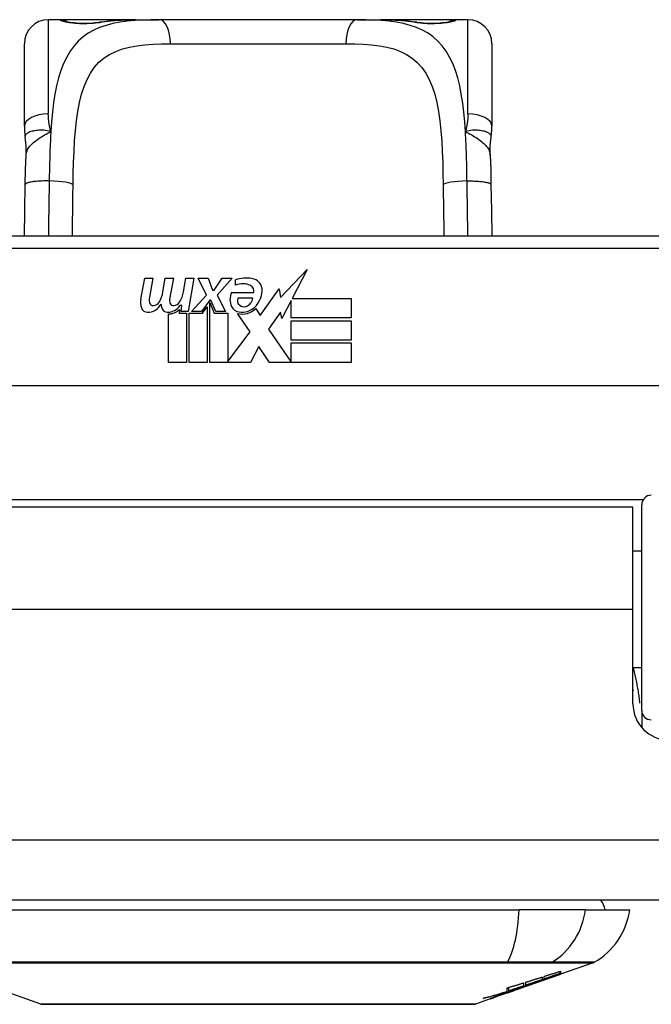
# Model space of a CAD drawing. Header units: inches. Extents: x 14 to 456, y 41 to 215.
# Tile 17 of 256: x 56.96 to 57.99, y 40.54 to 42.15. Entities that reach past the tile are written whole.
import ezdxf

# ---------------------------------------------------------------- set-up
doc = ezdxf.new("R2010")
doc.units = ezdxf.units.IN
doc.header["$MEASUREMENT"] = 0
doc.layers.add('Visible Edges(ANSI)', color=7, linetype='Continuous', lineweight=25)
doc.layers.add('Visible Tangent Edges(ANSI)', color=7, linetype='Continuous', lineweight=25)

msp = doc.modelspace()

# ---------------------------------------------------------------- linework, layer by layer
at = {"layer": 'Visible Edges(ANSI)'}
for p, q in [((57.0244, 42.1541), (57.0047, 42.1541)), ((57.1482, 42.1541), (57.0244, 42.1541)), ((57.1482, 42.1541), (57.1866, 42.1541)), ((57.5118, 42.1541), (57.1866, 42.1541)), ((57.5118, 42.1541), (57.5502, 42.1541)), ((57.674, 42.1541), (57.5502, 42.1541)), ((57.6937, 42.1541), (57.674, 42.1541)), ((56.9654, 41.9793), (56.9654, 42.1147)), ((57.7331, 42.1147), (57.7331, 41.9793)), ((58.0973, 41.7987), (56.6012, 41.7987)), ((57.3859, 41.6982), (57.4298, 41.7444)), ((57.4298, 41.7444), (57.4049, 41.6967)), ((57.1566, 41.6957), (57.1632, 41.73)), ((57.1632, 41.73), (57.1764, 41.73)), ((57.1764, 41.73), (57.1703, 41.6955)), ((57.1929, 41.7075), (57.1968, 41.73)), ((57.1968, 41.73), (57.21, 41.73)), ((57.21, 41.73), (57.2039, 41.6955)), ((57.2268, 41.7075), (57.2307, 41.73)), ((57.2307, 41.73), (57.2439, 41.73)), ((57.2439, 41.73), (57.2343, 41.6754)), ((57.2508, 41.73), (57.267, 41.73)), ((57.2643, 41.7019), (57.2508, 41.73)), ((57.267, 41.73), (57.2745, 41.7105)), ((57.2769, 41.7105), (57.2904, 41.73)), ((57.3066, 41.73), (57.282, 41.7021)), ((57.2904, 41.73), (57.3066, 41.73)), ((57.312, 41.7183), (57.312, 41.7273)), ((57.2745, 41.7105), (57.2769, 41.7105)), ((57.3054, 41.7063), (57.342, 41.7063)), ((57.3525, 41.6684), (57.3839, 41.7124)), ((57.3839, 41.7124), (57.3859, 41.6982)), ((57.24, 41.6754), (57.2643, 41.7019)), ((57.2697, 41.6938), (57.2564, 41.6754)), ((57.2718, 41.6938), (57.2697, 41.6938)), ((57.2697, 41.6902), (57.2772, 41.6726)), ((57.2697, 41.5917), (57.2697, 41.6902)), ((57.2796, 41.6754), (57.2718, 41.6938)), ((57.282, 41.7021), (57.2958, 41.6754)), ((57.3405, 41.6973), (57.3165, 41.6973)), ((57.4032, 41.6934), (57.3879, 41.664)), ((57.4032, 41.6646), (57.4032, 41.6934)), ((57.4049, 41.6967), (57.5019, 41.6967)), ((57.5019, 41.6967), (57.5019, 41.6646)), ((57.2019, 41.5917), (57.2019, 41.6712)), ((57.2199, 41.6787), (57.2193, 41.6726)), ((57.2193, 41.6726), (57.2316, 41.6726)), ((57.2238, 41.685), (57.2209, 41.685)), ((57.2229, 41.6754), (57.2238, 41.685)), ((57.2343, 41.6754), (57.2229, 41.6754)), ((57.2316, 41.6726), (57.2316, 41.5917)), ((57.2358, 41.6726), (57.258, 41.6726)), ((57.2358, 41.5917), (57.2358, 41.6726)), ((57.2564, 41.6754), (57.24, 41.6754)), ((57.258, 41.6726), (57.2655, 41.6829)), ((57.2655, 41.6829), (57.2655, 41.5917)), ((57.2772, 41.6726), (57.2997, 41.6726)), ((57.2958, 41.6754), (57.2796, 41.6754)), ((57.2997, 41.6726), (57.2997, 41.593)), ((57.3363, 41.642), (57.3156, 41.6718)), ((57.3456, 41.6799), (57.3525, 41.6684)), ((57.386, 41.6741), (57.3663, 41.646)), ((57.3879, 41.664), (57.386, 41.6741)), ((57.5019, 41.6646), (57.4032, 41.6646)), ((57.4032, 41.6601), (57.5019, 41.6601)), ((57.4032, 41.628), (57.4032, 41.6601)), ((57.5019, 41.6601), (57.5019, 41.628)), ((57.2997, 41.593), (57.3363, 41.642)), ((57.3663, 41.646), (57.4032, 41.5923)), ((57.5019, 41.628), (57.4032, 41.628)), ((57.4032, 41.6238), (57.5019, 41.6238)), ((57.4032, 41.5923), (57.4032, 41.6238)), ((57.5019, 41.6238), (57.5019, 41.5917)), ((57.3505, 41.6178), (57.3366, 41.5917)), ((57.3681, 41.5917), (57.3505, 41.6178)), ((57.2316, 41.5917), (57.2019, 41.5917)), ((57.2655, 41.5917), (57.2358, 41.5917)), ((57.3366, 41.5917), (57.2697, 41.5917)), ((57.5019, 41.5917), (57.3681, 41.5917)), ((58.5061, 41.553), (56.1923, 41.553)), ((57.9647, 41.3542), (56.7337, 41.3542)), ((57.9647, 41.1862), (57.9647, 41.3542)), ((57.9791, 41.0203), (57.9791, 41.358)), ((57.9791, 41.2817), (57.9647, 41.2817)), ((57.9647, 41.0312), (57.9647, 41.1862)), ((57.9791, 41.0907), (57.9647, 41.0907)), ((57.9791, 41.0203), (57.9791, 40.9926)), ((61.5002, 40.7092), (13.8952, 40.7092)), ((56.9205, 40.6934), (57.7779, 40.6934)), ((57.8867, 40.6934), (57.7779, 40.6934)), ((57.8867, 40.6934), (57.9595, 40.6934)), ((57.8996, 40.6065), (57.8457, 40.5877)), ((57.8457, 40.5878), (57.8447, 40.5874)), ((57.8447, 40.5873), (57.8447, 40.5875)), ((57.8452, 40.5889), (57.8452, 40.5926)), ((57.8457, 40.5927), (57.8457, 40.5883)), ((57.8457, 40.5879), (57.8457, 40.5877)), ((57.7784, 40.5641), (57.8447, 40.5873)), ((57.785, 40.5734), (57.785, 40.5684)), ((57.7887, 40.5697), (57.7887, 40.5746)), ((57.8039, 40.5733), (57.8039, 40.5738)), ((57.8155, 40.583), (57.8155, 40.5788)), ((57.819, 40.58), (57.819, 40.5841)), ((57.824, 40.5805), (57.824, 40.5812)), ((56.9924, 40.5388), (56.9142, 40.5662)), ((57.7784, 40.5641), (57.737, 40.5496)), ((57.757, 40.5583), (57.757, 40.5591)), ((57.7577, 40.5573), (57.7577, 40.5576)), ((57.7577, 40.5573), (57.7577, 40.557)), ((57.7582, 40.5595), (57.7582, 40.5652)), ((57.761, 40.5604), (57.761, 40.5661)), ((57.7697, 40.5612), (57.7697, 40.5615)), ((57.7767, 40.5636), (57.7767, 40.5637)), ((57.7855, 40.5681), (57.7771, 40.5651)), ((57.7771, 40.5651), (57.7771, 40.5654)), ((57.7797, 40.5647), (57.7797, 40.5651)), ((57.7819, 40.5659), (57.7819, 40.5666)), ((57.7305, 40.5474), (57.706, 40.5388)), ((57.7305, 40.5474), (57.7305, 40.5474)), ((57.7402, 40.5508), (57.7327, 40.5482)), ((57.7327, 40.5482), (57.7327, 40.5487)), ((57.7383, 40.5502), (57.7383, 40.5508)), ((57.7502, 40.5547), (57.7502, 40.555)), ((57.7502, 40.5543), (57.7502, 40.5547))]:
    msp.add_line(p, q, dxfattribs=at)
at = {"layer": 'Visible Edges(ANSI)', "flags": 128}
for points in [[(57.0324, 42.1515), (57.033, 42.1514), (57.0346, 42.151), (57.0399, 42.1501), (57.0471, 42.1492), (57.0554, 42.1486), (57.0645, 42.1484), (57.0734, 42.1486), (57.0817, 42.1493), (57.0886, 42.1502)], [(57.0886, 42.1502), (57.1028, 42.152), (57.1175, 42.1532), (57.1327, 42.1539), (57.1482, 42.1541)], [(57.5502, 42.1541), (57.5657, 42.1539), (57.5809, 42.1532), (57.5956, 42.152), (57.6099, 42.1502)], [(57.6099, 42.1502), (57.6168, 42.1493), (57.6251, 42.1486), (57.634, 42.1484), (57.643, 42.1486), (57.6514, 42.1492), (57.6586, 42.1501), (57.6638, 42.151), (57.6654, 42.1514), (57.6661, 42.1515)], [(56.9654, 41.9793), (56.9654, 41.9786), (56.9654, 41.9779), (56.9654, 41.9772), (56.9654, 41.9765), (56.9654, 41.9758), (56.9654, 41.9751), (56.9655, 41.9744), (56.9655, 41.9736), (56.9655, 41.9729), (56.9656, 41.9722), (56.9656, 41.9715), (56.9657, 41.9708), (56.9657, 41.9701), (56.9658, 41.9693), (56.9659, 41.9686), (56.9659, 41.9679), (56.966, 41.9672), (56.9661, 41.9665), (56.9661, 41.9657), (56.9662, 41.965), (56.9663, 41.9643), (56.9664, 41.9636), (56.9665, 41.9628), (56.9666, 41.9621)], [(57.7318, 41.9621), (57.7319, 41.9628), (57.732, 41.9636), (57.7321, 41.9643), (57.7322, 41.965), (57.7323, 41.9657), (57.7324, 41.9665), (57.7325, 41.9672), (57.7325, 41.9679), (57.7326, 41.9686), (57.7327, 41.9693), (57.7327, 41.9701), (57.7328, 41.9708), (57.7328, 41.9715), (57.7329, 41.9722), (57.7329, 41.9729), (57.7329, 41.9736), (57.733, 41.9744), (57.733, 41.9751), (57.733, 41.9758), (57.733, 41.9765), (57.7331, 41.9772), (57.7331, 41.9779), (57.7331, 41.9786), (57.7331, 41.9793)], [(56.9682, 41.9318), (56.9681, 41.947), (56.9666, 41.9621)], [(57.7303, 41.9318), (57.7303, 41.947), (57.7318, 41.9621)], [(56.9668, 41.8837), (56.9673, 41.908), (56.9682, 41.9318)], [(57.7303, 41.9318), (57.7311, 41.908), (57.7316, 41.8837)], [(56.9656, 41.7987), (56.9661, 41.8409), (56.9668, 41.8837)], [(57.7316, 41.8837), (57.7323, 41.8409), (57.7329, 41.7987)], [(57.9647, 41.0545), (57.9647, 41.0544), (57.9648, 41.0544), (57.9648, 41.0543), (57.9648, 41.0543), (57.9648, 41.0542), (57.9649, 41.0542), (57.9649, 41.0541), (57.9649, 41.054), (57.9649, 41.054), (57.9649, 41.0539), (57.965, 41.0539), (57.965, 41.0538), (57.965, 41.0538), (57.965, 41.0537), (57.9651, 41.0537), (57.9651, 41.0536), (57.9651, 41.0536), (57.9651, 41.0535), (57.9651, 41.0535), (57.9652, 41.0534), (57.9652, 41.0533), (57.9652, 41.0533), (57.9652, 41.0532), (57.9652, 41.0532)], [(57.8005, 40.5726), (57.8022, 40.5733), (57.804, 40.5739), (57.8057, 40.5745), (57.8075, 40.5752), (57.8093, 40.5758), (57.811, 40.5765), (57.8128, 40.5771), (57.8146, 40.5778), (57.8165, 40.5784), (57.8183, 40.5791), (57.8201, 40.5798), (57.822, 40.5805), (57.8239, 40.5811), (57.8257, 40.5818), (57.8276, 40.5825), (57.8295, 40.5832), (57.8314, 40.5839), (57.8334, 40.5846), (57.8353, 40.5853), (57.8373, 40.586), (57.8392, 40.5867), (57.8412, 40.5875), (57.8432, 40.5882), (57.8452, 40.5889)], [(57.819, 40.5841), (57.8201, 40.5845), (57.8212, 40.5848), (57.8223, 40.5852), (57.8234, 40.5856), (57.8246, 40.5859), (57.8257, 40.5863), (57.8268, 40.5866), (57.8279, 40.587), (57.829, 40.5873), (57.8301, 40.5877), (57.8312, 40.5881), (57.8324, 40.5884), (57.8335, 40.5888), (57.8346, 40.5891), (57.8357, 40.5895), (57.8368, 40.5898), (57.8379, 40.5902), (57.8391, 40.5906), (57.8402, 40.5909), (57.8413, 40.5913), (57.8424, 40.5916), (57.8435, 40.592), (57.8446, 40.5924), (57.8457, 40.5927)], [(57.8452, 40.5889), (57.8441, 40.5885), (57.843, 40.5882), (57.8419, 40.5878), (57.8409, 40.5874), (57.8398, 40.587), (57.8387, 40.5867), (57.8376, 40.5863), (57.8365, 40.5859), (57.8354, 40.5855), (57.8343, 40.5852), (57.8332, 40.5848), (57.8321, 40.5844), (57.831, 40.5841), (57.8299, 40.5837), (57.8288, 40.5833), (57.8277, 40.5829), (57.8266, 40.5826), (57.8255, 40.5822), (57.8244, 40.5818), (57.8234, 40.5814), (57.8223, 40.5811), (57.8212, 40.5807), (57.8201, 40.5803), (57.819, 40.58)], [(57.8457, 40.5883), (57.8449, 40.588), (57.844, 40.5877), (57.8431, 40.5874), (57.8423, 40.5871), (57.8414, 40.5867), (57.8405, 40.5864), (57.8396, 40.5861), (57.8387, 40.5858), (57.8378, 40.5854), (57.8369, 40.5851), (57.836, 40.5848), (57.835, 40.5845), (57.8341, 40.5841), (57.8332, 40.5838), (57.8323, 40.5835), (57.8314, 40.5831), (57.8304, 40.5828), (57.8295, 40.5825), (57.8286, 40.5821), (57.8277, 40.5818), (57.8267, 40.5815), (57.8258, 40.5811), (57.8249, 40.5808), (57.824, 40.5805)], [(57.824, 40.5805), (57.8249, 40.5808), (57.8258, 40.5811), (57.8267, 40.5814), (57.8276, 40.5817), (57.8285, 40.582), (57.8294, 40.5823), (57.8303, 40.5826), (57.8312, 40.5829), (57.8321, 40.5832), (57.833, 40.5835), (57.834, 40.5839), (57.8349, 40.5842), (57.8358, 40.5845), (57.8367, 40.5848), (57.8376, 40.5851), (57.8385, 40.5854), (57.8394, 40.5857), (57.8403, 40.586), (57.8412, 40.5863), (57.8421, 40.5866), (57.843, 40.5869), (57.8439, 40.5873), (57.8448, 40.5876), (57.8457, 40.5879)], [(57.7582, 40.5652), (57.7593, 40.5656), (57.7605, 40.5659), (57.7616, 40.5663), (57.7627, 40.5666), (57.7638, 40.5669), (57.7649, 40.5673), (57.766, 40.5676), (57.7672, 40.568), (57.7683, 40.5683), (57.7694, 40.5686), (57.7705, 40.569), (57.7716, 40.5693), (57.7727, 40.5697), (57.7738, 40.57), (57.775, 40.5703), (57.7761, 40.5707), (57.7772, 40.571), (57.7783, 40.5714), (57.7794, 40.5717), (57.7805, 40.5721), (57.7816, 40.5724), (57.7828, 40.5728), (57.7839, 40.5731), (57.785, 40.5734)], [(57.7771, 40.5651), (57.7781, 40.5654), (57.779, 40.5658), (57.78, 40.5661), (57.781, 40.5664), (57.782, 40.5667), (57.783, 40.567), (57.7839, 40.5673), (57.7849, 40.5676), (57.7859, 40.5679), (57.7869, 40.5682), (57.7878, 40.5685), (57.7888, 40.5688), (57.7898, 40.5692), (57.7908, 40.5695), (57.7917, 40.5698), (57.7927, 40.5701), (57.7937, 40.5704), (57.7947, 40.5707), (57.7956, 40.571), (57.7966, 40.5714), (57.7976, 40.5717), (57.7985, 40.572), (57.7995, 40.5723), (57.8005, 40.5726)], [(57.8039, 40.5733), (57.8028, 40.5729), (57.8018, 40.5725), (57.8008, 40.5722), (57.7998, 40.5718), (57.7987, 40.5714), (57.7977, 40.5711), (57.7967, 40.5707), (57.7956, 40.5703), (57.7946, 40.5699), (57.7936, 40.5696), (57.7925, 40.5692), (57.7915, 40.5688), (57.7904, 40.5685), (57.7894, 40.5681), (57.7884, 40.5677), (57.7873, 40.5673), (57.7863, 40.567), (57.7852, 40.5666), (57.7842, 40.5662), (57.7831, 40.5659), (57.7821, 40.5655), (57.7811, 40.5651), (57.78, 40.5648), (57.779, 40.5644)], [(57.7887, 40.5746), (57.7898, 40.575), (57.791, 40.5753), (57.7921, 40.5757), (57.7932, 40.576), (57.7943, 40.5763), (57.7954, 40.5767), (57.7965, 40.577), (57.7977, 40.5774), (57.7988, 40.5777), (57.7999, 40.5781), (57.801, 40.5784), (57.8021, 40.5788), (57.8032, 40.5791), (57.8043, 40.5795), (57.8055, 40.5799), (57.8066, 40.5802), (57.8077, 40.5806), (57.8088, 40.5809), (57.8099, 40.5813), (57.811, 40.5816), (57.8121, 40.582), (57.8133, 40.5823), (57.8144, 40.5827), (57.8155, 40.583)], [(57.8155, 40.5788), (57.8144, 40.5784), (57.8133, 40.578), (57.8121, 40.5776), (57.811, 40.5772), (57.8099, 40.5769), (57.8088, 40.5765), (57.8077, 40.5761), (57.8066, 40.5757), (57.8055, 40.5754), (57.8043, 40.575), (57.8032, 40.5746), (57.8021, 40.5742), (57.801, 40.5738), (57.7999, 40.5735), (57.7988, 40.5731), (57.7976, 40.5727), (57.7965, 40.5723), (57.7954, 40.572), (57.7943, 40.5716), (57.7932, 40.5712), (57.7921, 40.5708), (57.791, 40.5704), (57.7898, 40.5701), (57.7887, 40.5697)], [(57.8447, 40.5873), (57.843, 40.5867), (57.8413, 40.5862), (57.8397, 40.5856), (57.838, 40.585), (57.8363, 40.5844), (57.8346, 40.5838), (57.8329, 40.5832), (57.8312, 40.5826), (57.8295, 40.582), (57.8278, 40.5814), (57.8261, 40.5809), (57.8244, 40.5803), (57.8227, 40.5797), (57.8209, 40.5791), (57.8192, 40.5785), (57.8175, 40.5779), (57.8158, 40.5773), (57.8141, 40.5767), (57.8124, 40.5762), (57.8107, 40.5756), (57.809, 40.575), (57.8073, 40.5744), (57.8056, 40.5738), (57.8039, 40.5733)], [(57.7185, 40.5479), (57.7201, 40.5484), (57.7218, 40.5488), (57.7235, 40.5493), (57.7251, 40.5498), (57.7268, 40.5502), (57.7285, 40.5507), (57.7301, 40.5512), (57.7318, 40.5516), (57.7334, 40.5521), (57.7351, 40.5526), (57.7368, 40.5531), (57.7384, 40.5536), (57.7401, 40.5541), (57.7417, 40.5545), (57.7434, 40.555), (57.745, 40.5555), (57.7467, 40.556), (57.7484, 40.5565), (57.75, 40.557), (57.7517, 40.5575), (57.7533, 40.558), (57.7549, 40.5585), (57.7566, 40.559), (57.7582, 40.5595)], [(57.757, 40.5583), (57.7554, 40.5578), (57.7538, 40.5574), (57.7522, 40.5569), (57.7506, 40.5564), (57.749, 40.556), (57.7474, 40.5555), (57.7458, 40.5551), (57.7442, 40.5546), (57.7426, 40.5542), (57.741, 40.5537), (57.7394, 40.5533), (57.7378, 40.5529), (57.7362, 40.5524), (57.7346, 40.552), (57.733, 40.5516), (57.7314, 40.5511), (57.7298, 40.5507), (57.7282, 40.5503), (57.7265, 40.5499), (57.7249, 40.5495), (57.7233, 40.5491), (57.7217, 40.5487), (57.7201, 40.5483), (57.7185, 40.5479)], [(57.7819, 40.5659), (57.7803, 40.5654), (57.7788, 40.5649), (57.7773, 40.5644), (57.7758, 40.5639), (57.7743, 40.5634), (57.7727, 40.5629), (57.7712, 40.5624), (57.7697, 40.5619), (57.7682, 40.5614), (57.7666, 40.5609), (57.7651, 40.5604), (57.7636, 40.56), (57.762, 40.5595), (57.7605, 40.559), (57.759, 40.5585), (57.7574, 40.558), (57.7559, 40.5575), (57.7544, 40.5571), (57.7528, 40.5566), (57.7513, 40.5561), (57.7498, 40.5556), (57.7482, 40.5552), (57.7467, 40.5547), (57.7452, 40.5542)], [(57.7452, 40.5542), (57.7456, 40.5544), (57.7461, 40.5546), (57.7466, 40.5547), (57.7471, 40.5549), (57.7476, 40.5551), (57.7481, 40.5552), (57.7486, 40.5554), (57.7491, 40.5556), (57.7496, 40.5558), (57.7501, 40.5559), (57.7506, 40.5561), (57.7511, 40.5563), (57.7516, 40.5564), (57.7521, 40.5566), (57.7525, 40.5568), (57.753, 40.5569), (57.7535, 40.5571), (57.754, 40.5573), (57.7545, 40.5575), (57.755, 40.5576), (57.7555, 40.5578), (57.756, 40.558), (57.7565, 40.5581), (57.757, 40.5583)], [(57.7482, 40.5543), (57.7492, 40.5547), (57.7502, 40.555), (57.7512, 40.5554), (57.7522, 40.5557), (57.7532, 40.556), (57.7542, 40.5564), (57.7552, 40.5567), (57.7562, 40.557), (57.7571, 40.5574), (57.7581, 40.5577), (57.759, 40.558), (57.76, 40.5583), (57.7609, 40.5586), (57.7618, 40.5589), (57.7627, 40.5592), (57.7636, 40.5595), (57.7645, 40.5598), (57.7653, 40.5601), (57.7662, 40.5603), (57.767, 40.5606), (57.7678, 40.5609), (57.7685, 40.5611), (57.7693, 40.5614), (57.77, 40.5616)], [(57.7692, 40.5609), (57.7685, 40.5607), (57.7677, 40.5604), (57.7669, 40.5601), (57.7662, 40.5598), (57.7654, 40.5596), (57.7646, 40.5593), (57.7638, 40.559), (57.763, 40.5587), (57.7622, 40.5584), (57.7613, 40.5582), (57.7605, 40.5579), (57.7597, 40.5576), (57.7589, 40.5573), (57.7581, 40.557), (57.7573, 40.5567), (57.7565, 40.5565), (57.7557, 40.5562), (57.7549, 40.5559), (57.7541, 40.5556), (57.7533, 40.5553), (57.7525, 40.5551), (57.7517, 40.5548), (57.751, 40.5545), (57.7502, 40.5543)], [(57.7692, 40.5611), (57.769, 40.561), (57.7687, 40.561), (57.7684, 40.5609), (57.7681, 40.5608), (57.7678, 40.5606), (57.7674, 40.5605), (57.767, 40.5604), (57.7666, 40.5603), (57.7662, 40.5601), (57.7657, 40.56), (57.7652, 40.5598), (57.7647, 40.5596), (57.7642, 40.5595), (57.7637, 40.5593), (57.7631, 40.5591), (57.7626, 40.5589), (57.762, 40.5587), (57.7614, 40.5585), (57.7608, 40.5583), (57.7602, 40.5581), (57.7596, 40.5579), (57.759, 40.5577), (57.7584, 40.5575), (57.7577, 40.5573)], [(57.7577, 40.557), (57.7581, 40.5571), (57.7586, 40.5572), (57.759, 40.5574), (57.7594, 40.5576), (57.7599, 40.5577), (57.7603, 40.5579), (57.7608, 40.558), (57.7612, 40.5582), (57.7617, 40.5583), (57.7622, 40.5585), (57.7626, 40.5587), (57.7631, 40.5588), (57.7635, 40.559), (57.764, 40.5591), (57.7644, 40.5593), (57.7648, 40.5594), (57.7652, 40.5596), (57.7656, 40.5597), (57.766, 40.5599), (57.7664, 40.56), (57.7668, 40.5601), (57.7671, 40.5602), (57.7674, 40.5604), (57.7677, 40.5605)], [(57.785, 40.5684), (57.784, 40.5681), (57.783, 40.5677), (57.782, 40.5674), (57.781, 40.5671), (57.78, 40.5667), (57.779, 40.5664), (57.778, 40.5661), (57.777, 40.5657), (57.776, 40.5654), (57.775, 40.5651), (57.774, 40.5647), (57.773, 40.5644), (57.772, 40.564), (57.771, 40.5637), (57.77, 40.5634), (57.769, 40.563), (57.768, 40.5627), (57.767, 40.5624), (57.766, 40.562), (57.765, 40.5617), (57.764, 40.5614), (57.763, 40.561), (57.762, 40.5607), (57.761, 40.5604)], [(57.761, 40.5604), (57.762, 40.5607), (57.763, 40.561), (57.7641, 40.5613), (57.7651, 40.5616), (57.7661, 40.5619), (57.7671, 40.5623), (57.7681, 40.5626), (57.7692, 40.5629), (57.7702, 40.5632), (57.7712, 40.5635), (57.7722, 40.5639), (57.7733, 40.5642), (57.7743, 40.5645), (57.7753, 40.5648), (57.7763, 40.5651), (57.7773, 40.5655), (57.7784, 40.5658), (57.7794, 40.5661), (57.7804, 40.5664), (57.7814, 40.5668), (57.7824, 40.5671), (57.7834, 40.5674), (57.7845, 40.5677), (57.7855, 40.5681)], [(57.7677, 40.5605), (57.768, 40.5606), (57.7682, 40.5606), (57.7684, 40.5607), (57.7686, 40.5608), (57.7688, 40.5609), (57.7689, 40.5609), (57.7691, 40.561), (57.7692, 40.561), (57.7693, 40.5611), (57.7694, 40.5611), (57.7695, 40.5611), (57.7696, 40.5612), (57.7697, 40.5612), (57.7697, 40.5612), (57.7697, 40.5612), (57.7697, 40.5612), (57.7697, 40.5612), (57.7697, 40.5612), (57.7697, 40.5612), (57.7696, 40.5612), (57.7695, 40.5612), (57.7695, 40.5612), (57.7693, 40.5611), (57.7692, 40.5611)], [(57.7767, 40.5636), (57.7767, 40.5636), (57.7766, 40.5635), (57.7765, 40.5635), (57.7763, 40.5635), (57.7762, 40.5634), (57.776, 40.5633), (57.7758, 40.5632), (57.7755, 40.5632), (57.7753, 40.5631), (57.775, 40.563), (57.7747, 40.5629), (57.7744, 40.5627), (57.774, 40.5626), (57.7737, 40.5625), (57.7733, 40.5624), (57.7729, 40.5622), (57.7725, 40.5621), (57.7721, 40.5619), (57.7716, 40.5618), (57.7712, 40.5616), (57.7707, 40.5614), (57.7702, 40.5613), (57.7697, 40.5611), (57.7692, 40.5609)], [(57.77, 40.5616), (57.7707, 40.5618), (57.7713, 40.562), (57.7719, 40.5622), (57.7725, 40.5624), (57.773, 40.5626), (57.7735, 40.5627), (57.774, 40.5629), (57.7745, 40.563), (57.7749, 40.5632), (57.7753, 40.5633), (57.7756, 40.5634), (57.7759, 40.5635), (57.7762, 40.5636), (57.7764, 40.5636), (57.7766, 40.5637), (57.7768, 40.5637), (57.7769, 40.5638), (57.777, 40.5638), (57.7771, 40.5638), (57.7771, 40.5638), (57.777, 40.5638), (57.777, 40.5637), (57.7769, 40.5637), (57.7767, 40.5636)], [(57.7722, 40.5624), (57.7726, 40.5626), (57.773, 40.5627), (57.7734, 40.5628), (57.7738, 40.563), (57.7743, 40.5631), (57.7747, 40.5633), (57.7751, 40.5634), (57.7755, 40.5636), (57.7759, 40.5637), (57.7763, 40.5639), (57.7767, 40.564), (57.7771, 40.5642), (57.7775, 40.5643), (57.7779, 40.5644), (57.7783, 40.5646), (57.7787, 40.5647), (57.7791, 40.5649), (57.7795, 40.565), (57.7799, 40.5652), (57.7803, 40.5653), (57.7807, 40.5655), (57.7811, 40.5656), (57.7815, 40.5657), (57.7819, 40.5659)], [(57.779, 40.5644), (57.7792, 40.5645), (57.7794, 40.5645), (57.7795, 40.5646), (57.7796, 40.5646), (57.7797, 40.5647), (57.7797, 40.5647), (57.7796, 40.5647), (57.7795, 40.5647), (57.7794, 40.5646), (57.7792, 40.5646), (57.779, 40.5645), (57.7787, 40.5644), (57.7784, 40.5643), (57.778, 40.5642), (57.7776, 40.5641), (57.7772, 40.564), (57.7767, 40.5638), (57.7762, 40.5637), (57.7756, 40.5635), (57.775, 40.5633), (57.7743, 40.5631), (57.7737, 40.5629), (57.773, 40.5626), (57.7722, 40.5624)], [(57.7327, 40.5482), (57.7325, 40.5481), (57.7322, 40.548), (57.732, 40.5479), (57.7317, 40.5479), (57.7315, 40.5478), (57.7313, 40.5478), (57.7312, 40.5477), (57.731, 40.5477), (57.7309, 40.5476), (57.7308, 40.5476), (57.7307, 40.5476), (57.7306, 40.5476), (57.7305, 40.5476), (57.7305, 40.5476), (57.7304, 40.5476), (57.7304, 40.5476), (57.7304, 40.5476), (57.7305, 40.5476), (57.7305, 40.5477), (57.7306, 40.5477), (57.7306, 40.5478), (57.7307, 40.5478), (57.7308, 40.5479), (57.731, 40.548)], [(57.7305, 40.5474), (57.7307, 40.5475), (57.731, 40.5476), (57.7313, 40.5477), (57.7316, 40.5477), (57.7318, 40.5478), (57.7321, 40.5479), (57.7324, 40.548), (57.7327, 40.5481), (57.7329, 40.5482), (57.7332, 40.5483), (57.7335, 40.5484), (57.7337, 40.5485), (57.734, 40.5486), (57.7343, 40.5487), (57.7346, 40.5488), (57.7348, 40.5489), (57.7351, 40.549), (57.7354, 40.5491), (57.7356, 40.5492), (57.7359, 40.5493), (57.7362, 40.5494), (57.7365, 40.5494), (57.7367, 40.5495), (57.737, 40.5496)], [(57.731, 40.548), (57.7312, 40.5481), (57.7314, 40.5482), (57.7317, 40.5483), (57.7321, 40.5485), (57.7325, 40.5486), (57.733, 40.5488), (57.7336, 40.5491), (57.7342, 40.5493), (57.7348, 40.5495), (57.7355, 40.5498), (57.7363, 40.5501), (57.737, 40.5504), (57.7378, 40.5507), (57.7387, 40.551), (57.7396, 40.5513), (57.7405, 40.5516), (57.7414, 40.5519), (57.7423, 40.5523), (57.7433, 40.5526), (57.7443, 40.553), (57.7452, 40.5533), (57.7462, 40.5536), (57.7472, 40.554), (57.7482, 40.5543)], [(57.7407, 40.5513), (57.7404, 40.5512), (57.74, 40.551), (57.7397, 40.5509), (57.7394, 40.5508), (57.7392, 40.5507), (57.739, 40.5506), (57.7388, 40.5505), (57.7386, 40.5504), (57.7385, 40.5504), (57.7384, 40.5503), (57.7383, 40.5503), (57.7383, 40.5502), (57.7383, 40.5502), (57.7383, 40.5502), (57.7384, 40.5502), (57.7384, 40.5503), (57.7386, 40.5503), (57.7387, 40.5503), (57.7389, 40.5504), (57.7391, 40.5504), (57.7393, 40.5505), (57.7396, 40.5506), (57.7399, 40.5507), (57.7402, 40.5508)], [(57.7502, 40.5547), (57.7498, 40.5545), (57.7493, 40.5544), (57.7489, 40.5542), (57.7484, 40.5541), (57.7479, 40.5539), (57.7475, 40.5537), (57.747, 40.5536), (57.7465, 40.5534), (57.7461, 40.5533), (57.7456, 40.5531), (57.7452, 40.5529), (57.7447, 40.5528), (57.7443, 40.5526), (57.7439, 40.5525), (57.7435, 40.5523), (57.7431, 40.5522), (57.7428, 40.5521), (57.7424, 40.5519), (57.7421, 40.5518), (57.7418, 40.5517), (57.7415, 40.5516), (57.7412, 40.5515), (57.7409, 40.5514), (57.7407, 40.5513)], [(56.994, 40.5385), (56.9945, 40.5385), (56.9957, 40.5385), (56.9979, 40.5385), (57.0008, 40.5385), (57.0046, 40.5385), (57.0093, 40.5385), (57.0148, 40.5385), (57.0211, 40.5385), (57.0281, 40.5384), (57.036, 40.5384), (57.0446, 40.5384), (57.0539, 40.5384), (57.0639, 40.5384), (57.0745, 40.5384), (57.0859, 40.5383), (57.0979, 40.5383), (57.1104, 40.5383), (57.1236, 40.5384), (57.1373, 40.5384), (57.1515, 40.5384), (57.1662, 40.5384), (57.1813, 40.5384), (57.1969, 40.5384), (57.2129, 40.5385), (57.2293, 40.5385), (57.2459, 40.5385), (57.2628, 40.5385), (57.2798, 40.5385), (57.2969, 40.5385), (57.3142, 40.5385), (57.3316, 40.5385), (57.3491, 40.5385), (57.3666, 40.5385), (57.3841, 40.5385), (57.4014, 40.5385), (57.4186, 40.5385), (57.4355, 40.5385), (57.4523, 40.5385), (57.4689, 40.5385), (57.4852, 40.5385), (57.5013, 40.5384), (57.5169, 40.5384), (57.5321, 40.5384), (57.5469, 40.5384), (57.5611, 40.5384), (57.5748, 40.5384), (57.588, 40.5383), (57.6005, 40.5383), (57.6125, 40.5383), (57.6239, 40.5384), (57.6346, 40.5384), (57.6445, 40.5384), (57.6538, 40.5384), (57.6624, 40.5384), (57.6703, 40.5384), (57.6774, 40.5385), (57.6837, 40.5385), (57.6892, 40.5385), (57.6938, 40.5385), (57.6976, 40.5385), (57.7006, 40.5385), (57.7027, 40.5385), (57.704, 40.5385), (57.7044, 40.5385)]]:
    msp.add_lwpolyline(points, dxfattribs=at)
at = {"layer": 'Visible Edges(ANSI)'}
for centre, radius, start, end in [((57.0047, 42.1147), 0.0394, 90, 180), ((57.0244, 42.1344), 0.0197, 56.88, 90), ((57.674, 42.1344), 0.0197, 90, 123.12), ((57.6937, 42.1147), 0.0394, 0, 90), ((57.3301, 41.6694), 0.0607, 81.5605, 107.3343), ((57.3238, 41.69), 0.0307, 64.6784, 112.5609), ((57.3361, 41.7099), 0.0197, 356.5646, 81.5605), ((57.147, 41.7149), 0.0465, 328.5584, 350.8257), ((57.181, 41.7156), 0.0465, 327.5992, 350), ((57.3312, 41.6949), 0.0282, 156.1555, 203.8445), ((57.3328, 41.709), 0.0096, 343.5261, 64.6784), ((57.3161, 41.7111), 0.0398, 314.1684, 356.5646), ((57.1848, 41.6902), 0.0288, 169, 198.4748), ((57.1676, 41.6985), 0.0246, 269.6788, 333.9508), ((57.1825, 41.6934), 0.0123, 169.9922, 203.5487), ((57.1767, 41.6909), 0.006, 203.5487, 276.1027), ((57.176, 41.6974), 0.0126, 276.1027, 327.6083), ((57.2184, 41.6895), 0.0288, 183.6169, 196.9928), ((57.2161, 41.6934), 0.0123, 170, 203.5571), ((57.2103, 41.6909), 0.006, 203.5571, 276.03), ((57.2096, 41.6974), 0.0126, 276.03, 327.5992), ((57.3249, 41.6928), 0.00955, 151.4547, 231.1652), ((57.3238, 41.6994), 0.0168, 289.3797, 352.9975), ((57.1675, 41.6845), 0.0105, 198.4748, 269.6788), ((57.2005, 41.6841), 0.0101, 196.9928, 269.4776), ((57.2006, 41.6979), 0.024, 269.4776, 327.4114), ((57.2024, 41.6952), 0.024, 268.7952, 316.5849), ((57.3193, 41.6897), 0.0152, 203.8445, 265.0802), ((57.323, 41.704), 0.033, 257.079, 313.1785), ((57.323, 41.704), 0.0299, 260.4085, 314.1684), ((57.3258, 41.6939), 0.0109, 231.1652, 289.3797), ((57.9949, 41.358), 0.0157, 90, 180), ((58.0238, 41.0312), 0.0591, 180, 270), ((57.8807, 40.6856), 0.0394, 11.537, 36.8699), ((57.8425, 40.7098), 0.1181, 299.8169, 352.0587), ((57.8963, 40.6158), 0.00984, 289.29, 299.8169), ((56.994, 40.5434), 0.00492, 250.71, 269.8269), ((57.7044, 40.5434), 0.00492, 270.1731, 289.29)]:
    msp.add_arc(centre, radius, start, end, dxfattribs=at)
at = {"layer": 'Visible Tangent Edges(ANSI)'}
for p, q in [((57.0047, 42.1541), (57.0047, 41.9994)), ((57.0244, 42.1535), (57.0244, 42.1541)), ((57.674, 42.1541), (57.674, 42.1535)), ((57.6937, 41.9994), (57.6937, 42.1541)), ((57.2052, 42.1147), (57.4933, 42.1147)), ((56.6012, 41.779), (58.0973, 41.779)), ((57.9814, 41.366), (56.7171, 41.366)), ((57.9647, 41.1862), (56.7337, 41.1862)), ((13.8952, 40.8082), (61.5002, 40.8082)), ((57.7576, 40.6065), (57.758, 40.6065)), ((57.8298, 40.6065), (57.8299, 40.6065)), ((57.7692, 40.5611), (57.7692, 40.5613)), ((57.7692, 40.5609), (57.7692, 40.561)), ((57.7407, 40.5513), (57.7407, 40.5517))]:
    msp.add_line(p, q, dxfattribs=at)
at = {"layer": 'Visible Tangent Edges(ANSI)', "flags": 128}
for points in [[(57.1866, 42.1541), (57.1729, 42.1539), (57.1596, 42.1535), (57.1466, 42.1527), (57.1341, 42.1515), (57.122, 42.1498), (57.1105, 42.1476), (57.0995, 42.1447), (57.089, 42.1412), (57.0792, 42.1369), (57.0701, 42.1318), (57.0617, 42.1258), (57.0539, 42.1189), (57.0469, 42.1111), (57.0405, 42.1023), (57.0349, 42.0927), (57.0298, 42.0822), (57.0254, 42.0708), (57.0215, 42.0586), (57.0183, 42.0456), (57.0156, 42.0318), (57.0133, 42.0174), (57.0115, 42.0023), (57.01, 41.9867), (57.0089, 41.9706)], [(57.0244, 42.1535), (57.0246, 42.1532), (57.0252, 42.1528), (57.0261, 42.1525), (57.0274, 42.152), (57.0291, 42.1516), (57.0311, 42.1511), (57.0334, 42.1507), (57.0359, 42.1502), (57.0388, 42.1497), (57.0419, 42.1493), (57.0452, 42.1489), (57.0487, 42.1486), (57.0524, 42.1483), (57.0561, 42.1481), (57.06, 42.148), (57.0638, 42.148), (57.0677, 42.148), (57.0715, 42.1482), (57.0753, 42.1484), (57.0789, 42.1486), (57.0824, 42.149), (57.0857, 42.1493), (57.0888, 42.1497), (57.0916, 42.1502)], [(57.0916, 42.1502), (57.0938, 42.1505), (57.096, 42.1509), (57.0982, 42.1512), (57.1004, 42.1515), (57.1026, 42.1518), (57.1048, 42.152), (57.1071, 42.1523), (57.1094, 42.1525), (57.1117, 42.1527), (57.114, 42.1529), (57.1164, 42.1531), (57.1187, 42.1532), (57.1211, 42.1534), (57.1235, 42.1535), (57.1259, 42.1536), (57.1283, 42.1537), (57.1308, 42.1538), (57.1332, 42.1539), (57.1357, 42.1539), (57.1382, 42.154), (57.1407, 42.154), (57.1432, 42.1541), (57.1457, 42.1541), (57.1482, 42.1541)], [(57.6896, 41.9706), (57.6884, 41.9867), (57.6869, 42.0023), (57.6851, 42.0173), (57.6829, 42.0318), (57.6802, 42.0456), (57.677, 42.0586), (57.6732, 42.0708), (57.6687, 42.0822), (57.6636, 42.0926), (57.6579, 42.1023), (57.6515, 42.111), (57.6445, 42.1188), (57.6367, 42.1258), (57.6283, 42.1318), (57.6192, 42.1369), (57.6094, 42.1412), (57.599, 42.1448), (57.5881, 42.1476), (57.5765, 42.1499), (57.5645, 42.1516), (57.5519, 42.1528), (57.5389, 42.1535), (57.5256, 42.154), (57.5118, 42.1541)], [(57.5502, 42.1541), (57.5527, 42.1541), (57.5553, 42.1541), (57.5578, 42.154), (57.5603, 42.154), (57.5628, 42.1539), (57.5652, 42.1539), (57.5677, 42.1538), (57.5701, 42.1537), (57.5725, 42.1536), (57.5749, 42.1535), (57.5773, 42.1534), (57.5797, 42.1532), (57.5821, 42.1531), (57.5844, 42.1529), (57.5867, 42.1527), (57.589, 42.1525), (57.5913, 42.1523), (57.5936, 42.152), (57.5958, 42.1518), (57.5981, 42.1515), (57.6003, 42.1512), (57.6025, 42.1509), (57.6047, 42.1505), (57.6068, 42.1502)], [(57.6068, 42.1502), (57.6097, 42.1497), (57.6128, 42.1493), (57.6161, 42.1489), (57.6196, 42.1486), (57.6232, 42.1483), (57.627, 42.1481), (57.6308, 42.148), (57.6347, 42.148), (57.6386, 42.148), (57.6424, 42.1482), (57.6461, 42.1484), (57.6498, 42.1486), (57.6533, 42.149), (57.6566, 42.1493), (57.6597, 42.1497), (57.6626, 42.1502), (57.6651, 42.1507), (57.6674, 42.1511), (57.6694, 42.1516), (57.671, 42.152), (57.6723, 42.1524), (57.6732, 42.1528), (57.6738, 42.1532), (57.674, 42.1535)], [(57.0454, 41.8831), (57.0457, 41.9016), (57.0462, 41.9199), (57.0469, 41.9379), (57.0478, 41.9553), (57.0491, 41.9721), (57.0508, 41.9882), (57.053, 42.0036), (57.0557, 42.0182), (57.0592, 42.0319), (57.0633, 42.0445), (57.0683, 42.0561), (57.074, 42.0665), (57.0805, 42.0759), (57.0879, 42.0842), (57.0962, 42.0913), (57.1054, 42.0972), (57.1155, 42.1021), (57.1263, 42.106), (57.138, 42.1091), (57.1503, 42.1114), (57.1632, 42.113), (57.1767, 42.114), (57.1907, 42.1145), (57.2052, 42.1147)], [(57.4933, 42.1147), (57.5078, 42.1145), (57.5218, 42.114), (57.5354, 42.113), (57.5483, 42.1114), (57.5606, 42.1091), (57.5722, 42.106), (57.583, 42.1021), (57.5931, 42.0972), (57.6022, 42.0912), (57.6105, 42.0841), (57.6179, 42.0758), (57.6245, 42.0664), (57.6303, 42.0559), (57.6352, 42.0443), (57.6394, 42.0317), (57.6428, 42.018), (57.6455, 42.0034), (57.6477, 41.9879), (57.6494, 41.9718), (57.6507, 41.955), (57.6517, 41.9376), (57.6523, 41.9198), (57.6528, 41.9016), (57.6531, 41.8831)], [(57.0089, 41.9706), (57.0085, 41.9717), (57.0082, 41.9729), (57.0079, 41.9741), (57.0076, 41.9753), (57.0073, 41.9765), (57.007, 41.9778), (57.0068, 41.979), (57.0065, 41.9802), (57.0063, 41.9814), (57.0061, 41.9826), (57.0059, 41.9838), (57.0057, 41.985), (57.0056, 41.9862), (57.0054, 41.9874), (57.0053, 41.9886), (57.0052, 41.9898), (57.0051, 41.991), (57.005, 41.9922), (57.0049, 41.9934), (57.0048, 41.9946), (57.0048, 41.9958), (57.0048, 41.997), (57.0047, 41.9982), (57.0047, 41.9994)], [(57.6937, 41.9994), (57.6937, 41.9982), (57.6937, 41.997), (57.6936, 41.9958), (57.6936, 41.9946), (57.6935, 41.9934), (57.6935, 41.9922), (57.6934, 41.991), (57.6933, 41.9898), (57.6931, 41.9886), (57.693, 41.9874), (57.6929, 41.9862), (57.6927, 41.985), (57.6925, 41.9838), (57.6923, 41.9826), (57.6921, 41.9814), (57.6919, 41.9802), (57.6917, 41.979), (57.6914, 41.9778), (57.6911, 41.9765), (57.6909, 41.9753), (57.6906, 41.9741), (57.6902, 41.9729), (57.6899, 41.9717), (57.6896, 41.9706)], [(57.0089, 41.9706), (57.0059, 41.9713), (57.0029, 41.9719), (57, 41.9723), (56.9972, 41.9726), (56.9945, 41.9727), (56.9919, 41.9727), (56.9893, 41.9726), (56.9868, 41.9724), (56.9845, 41.9722), (56.9822, 41.9718), (56.9801, 41.9714), (56.9781, 41.9709), (56.9762, 41.9704), (56.9745, 41.9698), (56.9729, 41.9691), (56.9715, 41.9684), (56.9703, 41.9677), (56.9692, 41.9669), (56.9683, 41.9662), (56.9676, 41.9654), (56.9671, 41.9646), (56.9668, 41.9637), (56.9666, 41.9629), (56.9666, 41.9621)], [(56.9682, 41.9318), (56.9683, 41.9336), (56.9687, 41.9354), (56.9692, 41.9372), (56.9698, 41.939), (56.9706, 41.9408), (56.9716, 41.9425), (56.9727, 41.9443), (56.974, 41.946), (56.9755, 41.9477), (56.977, 41.9494), (56.9787, 41.9511), (56.9805, 41.9527), (56.9825, 41.9544), (56.9845, 41.956), (56.9867, 41.9575), (56.9889, 41.9591), (56.9912, 41.9606), (56.9936, 41.962), (56.9961, 41.9635), (56.9986, 41.9649), (57.0011, 41.9663), (57.0037, 41.9677), (57.0063, 41.9691), (57.0089, 41.9706)], [(57.0089, 41.9706), (57.0087, 41.9673), (57.0085, 41.9641), (57.0083, 41.9608), (57.0081, 41.9575), (57.008, 41.9542), (57.0078, 41.9509), (57.0077, 41.9476), (57.0075, 41.9443), (57.0074, 41.9409), (57.0073, 41.9375), (57.0072, 41.9342), (57.0071, 41.9308), (57.007, 41.9274), (57.0069, 41.9239), (57.0068, 41.9205), (57.0067, 41.9171), (57.0066, 41.9137), (57.0065, 41.9102), (57.0065, 41.9068), (57.0064, 41.9033), (57.0063, 41.8998), (57.0063, 41.8964), (57.0062, 41.8929), (57.0062, 41.8894)], [(57.7318, 41.9621), (57.7318, 41.9629), (57.7317, 41.9637), (57.7313, 41.9646), (57.7308, 41.9654), (57.7301, 41.9662), (57.7292, 41.9669), (57.7282, 41.9677), (57.7269, 41.9684), (57.7255, 41.9691), (57.7239, 41.9698), (57.7222, 41.9704), (57.7204, 41.9709), (57.7184, 41.9714), (57.7162, 41.9718), (57.714, 41.9722), (57.7116, 41.9724), (57.7092, 41.9726), (57.7066, 41.9727), (57.704, 41.9727), (57.7012, 41.9726), (57.6984, 41.9723), (57.6955, 41.9719), (57.6926, 41.9713), (57.6896, 41.9706)], [(57.6896, 41.9706), (57.6922, 41.9691), (57.6948, 41.9677), (57.6974, 41.9663), (57.6999, 41.9649), (57.7024, 41.9635), (57.7048, 41.962), (57.7072, 41.9606), (57.7095, 41.9591), (57.7118, 41.9575), (57.7139, 41.956), (57.716, 41.9544), (57.7179, 41.9527), (57.7197, 41.9511), (57.7214, 41.9494), (57.723, 41.9477), (57.7244, 41.946), (57.7257, 41.9443), (57.7268, 41.9425), (57.7278, 41.9408), (57.7286, 41.939), (57.7293, 41.9372), (57.7298, 41.9354), (57.7301, 41.9336), (57.7303, 41.9318)], [(57.6923, 41.8894), (57.6922, 41.8929), (57.6922, 41.8964), (57.6921, 41.8999), (57.692, 41.9033), (57.692, 41.9068), (57.6919, 41.9103), (57.6918, 41.9137), (57.6918, 41.9172), (57.6917, 41.9206), (57.6916, 41.924), (57.6915, 41.9274), (57.6914, 41.9308), (57.6913, 41.9342), (57.6912, 41.9376), (57.691, 41.9409), (57.6909, 41.9443), (57.6908, 41.9476), (57.6906, 41.9509), (57.6905, 41.9543), (57.6903, 41.9575), (57.6901, 41.9608), (57.69, 41.9641), (57.6898, 41.9673), (57.6896, 41.9706)], [(57.0062, 41.8894), (57.0039, 41.8894), (57.0015, 41.8894), (56.9992, 41.8894), (56.9968, 41.8894), (56.9943, 41.8893), (56.9919, 41.8892), (56.9895, 41.8891), (56.9872, 41.8889), (56.9849, 41.8887), (56.9827, 41.8885), (56.9806, 41.8883), (56.9786, 41.888), (56.9767, 41.8877), (56.975, 41.8874), (56.9734, 41.8871), (56.972, 41.8867), (56.9708, 41.8864), (56.9697, 41.886), (56.9688, 41.8856), (56.9681, 41.8853), (56.9675, 41.8849), (56.9671, 41.8845), (56.9669, 41.8841), (56.9668, 41.8837)], [(57.0062, 41.8894), (57.0061, 41.8856), (57.0061, 41.8817), (57.006, 41.8779), (57.0059, 41.8741), (57.0059, 41.8703), (57.0058, 41.8664), (57.0057, 41.8626), (57.0057, 41.8588), (57.0056, 41.855), (57.0055, 41.8512), (57.0055, 41.8474), (57.0054, 41.8436), (57.0053, 41.8399), (57.0053, 41.8361), (57.0052, 41.8323), (57.0052, 41.8286), (57.0051, 41.8248), (57.005, 41.8211), (57.005, 41.8173), (57.005, 41.8136), (57.0049, 41.8099), (57.0049, 41.8062), (57.0048, 41.8024), (57.0048, 41.7987)], [(57.0443, 41.7988), (57.0443, 41.8022), (57.0443, 41.8057), (57.0444, 41.8091), (57.0444, 41.8126), (57.0445, 41.8161), (57.0445, 41.8196), (57.0445, 41.8231), (57.0446, 41.8266), (57.0446, 41.8301), (57.0447, 41.8336), (57.0447, 41.8371), (57.0448, 41.8406), (57.0448, 41.8441), (57.0449, 41.8477), (57.0449, 41.8512), (57.045, 41.8547), (57.045, 41.8583), (57.0451, 41.8618), (57.0451, 41.8653), (57.0452, 41.8689), (57.0452, 41.8725), (57.0453, 41.876), (57.0453, 41.8796), (57.0454, 41.8831)], [(57.6531, 41.8831), (57.6531, 41.8796), (57.6531, 41.876), (57.6532, 41.8725), (57.6532, 41.8689), (57.6533, 41.8654), (57.6533, 41.8618), (57.6534, 41.8583), (57.6534, 41.8548), (57.6535, 41.8512), (57.6535, 41.8477), (57.6536, 41.8442), (57.6536, 41.8406), (57.6537, 41.8371), (57.6537, 41.8336), (57.6538, 41.8301), (57.6538, 41.8266), (57.6539, 41.8231), (57.6539, 41.8196), (57.654, 41.8161), (57.654, 41.8126), (57.6541, 41.8091), (57.6541, 41.8057), (57.6541, 41.8022), (57.6542, 41.7987)], [(57.6923, 41.8894), (57.6946, 41.8894), (57.6969, 41.8894), (57.6993, 41.8894), (57.7017, 41.8894), (57.7041, 41.8893), (57.7065, 41.8892), (57.7089, 41.8891), (57.7112, 41.8889), (57.7135, 41.8887), (57.7157, 41.8885), (57.7178, 41.8883), (57.7198, 41.888), (57.7217, 41.8877), (57.7234, 41.8874), (57.725, 41.8871), (57.7264, 41.8867), (57.7277, 41.8864), (57.7287, 41.886), (57.7296, 41.8856), (57.7304, 41.8853), (57.7309, 41.8849), (57.7313, 41.8845), (57.7315, 41.8841), (57.7316, 41.8837)], [(57.6936, 41.7987), (57.6936, 41.8024), (57.6936, 41.8061), (57.6935, 41.8099), (57.6935, 41.8136), (57.6934, 41.8173), (57.6934, 41.8211), (57.6933, 41.8248), (57.6933, 41.8286), (57.6932, 41.8324), (57.6932, 41.8361), (57.6931, 41.8399), (57.693, 41.8437), (57.693, 41.8475), (57.6929, 41.8513), (57.6928, 41.8551), (57.6928, 41.8589), (57.6927, 41.8627), (57.6926, 41.8665), (57.6926, 41.8703), (57.6925, 41.8741), (57.6924, 41.8779), (57.6924, 41.8818), (57.6923, 41.8856), (57.6923, 41.8894)], [(57.9763, 41.0325), (57.976, 41.035), (57.9757, 41.0374), (57.9754, 41.0399), (57.975, 41.0424), (57.9747, 41.0448), (57.9743, 41.0473), (57.974, 41.0497), (57.9736, 41.0522), (57.9732, 41.0546), (57.9728, 41.0571), (57.9723, 41.0595), (57.9719, 41.0619), (57.9715, 41.0644), (57.971, 41.0668), (57.9705, 41.0692), (57.97, 41.0716), (57.9695, 41.074), (57.969, 41.0764), (57.9684, 41.0788), (57.9679, 41.0812), (57.9673, 41.0836), (57.9667, 41.086), (57.9661, 41.0883), (57.9655, 41.0907)], [(57.7588, 40.6075), (57.7259, 40.6075), (57.6926, 40.6074), (57.6589, 40.6074), (57.625, 40.6074), (57.5909, 40.6074), (57.5565, 40.6073), (57.522, 40.6073), (57.4874, 40.6073), (57.4526, 40.6073), (57.4179, 40.6073), (57.3832, 40.6073), (57.3484, 40.6073), (57.3137, 40.6073), (57.279, 40.6073), (57.2444, 40.6073), (57.2098, 40.6073), (57.1753, 40.6073), (57.141, 40.6073), (57.1069, 40.6074), (57.073, 40.6074), (57.0392, 40.6074), (57.0058, 40.6074), (56.9726, 40.6075), (56.9396, 40.6075)], [(56.9409, 40.6065), (56.9737, 40.6065), (57.0068, 40.6065), (57.0401, 40.6065), (57.0737, 40.6065), (57.1076, 40.6065), (57.1416, 40.6065), (57.1758, 40.6065), (57.2101, 40.6065), (57.2446, 40.6065), (57.2792, 40.6065), (57.3138, 40.6065), (57.3484, 40.6065), (57.3831, 40.6065), (57.4177, 40.6065), (57.4524, 40.6065), (57.487, 40.6065), (57.5215, 40.6065), (57.556, 40.6065), (57.5902, 40.6065), (57.6243, 40.6065), (57.658, 40.6065), (57.6916, 40.6065), (57.7247, 40.6065), (57.7576, 40.6065)], [(57.758, 40.6065), (57.7621, 40.6065), (57.7662, 40.6065), (57.7701, 40.6065), (57.774, 40.6065), (57.7778, 40.6065), (57.7816, 40.6065), (57.7852, 40.6065), (57.7888, 40.6065), (57.7922, 40.6065), (57.7956, 40.6065), (57.7989, 40.6065), (57.802, 40.6065), (57.805, 40.6065), (57.8079, 40.6065), (57.8107, 40.6065), (57.8134, 40.6065), (57.8159, 40.6065), (57.8183, 40.6065), (57.8206, 40.6065), (57.8227, 40.6065), (57.8247, 40.6065), (57.8265, 40.6065), (57.8282, 40.6065), (57.8298, 40.6065)], [(57.832, 40.6075), (57.8305, 40.6075), (57.8288, 40.6075), (57.827, 40.6075), (57.825, 40.6075), (57.8228, 40.6075), (57.8205, 40.6075), (57.8181, 40.6075), (57.8155, 40.6076), (57.8128, 40.6076), (57.8099, 40.6076), (57.807, 40.6076), (57.8039, 40.6076), (57.8007, 40.6076), (57.7973, 40.6076), (57.7939, 40.6076), (57.7903, 40.6076), (57.7867, 40.6075), (57.7829, 40.6075), (57.7791, 40.6075), (57.7752, 40.6075), (57.7712, 40.6075), (57.7671, 40.6075), (57.763, 40.6075), (57.7588, 40.6075)], [(57.8299, 40.6065), (57.8356, 40.6065), (57.841, 40.6065), (57.8461, 40.6065), (57.851, 40.6065), (57.8557, 40.6065), (57.8602, 40.6065), (57.8644, 40.6065), (57.8684, 40.6065), (57.8722, 40.6065), (57.8757, 40.6065), (57.879, 40.6065), (57.882, 40.6065), (57.8848, 40.6065), (57.8873, 40.6065), (57.8897, 40.6065), (57.8917, 40.6065), (57.8936, 40.6065), (57.8952, 40.6065), (57.8965, 40.6065), (57.8976, 40.6065), (57.8985, 40.6065), (57.8991, 40.6065), (57.8994, 40.6065), (57.8996, 40.6065)], [(57.9012, 40.6073), (57.9011, 40.6073), (57.9007, 40.6073), (57.9001, 40.6073), (57.8993, 40.6073), (57.8982, 40.6073), (57.8968, 40.6073), (57.8953, 40.6073), (57.8935, 40.6073), (57.8914, 40.6073), (57.8891, 40.6073), (57.8866, 40.6073), (57.8838, 40.6073), (57.8808, 40.6074), (57.8775, 40.6074), (57.874, 40.6074), (57.8703, 40.6074), (57.8663, 40.6074), (57.8621, 40.6074), (57.8577, 40.6074), (57.853, 40.6074), (57.8481, 40.6075), (57.843, 40.6075), (57.8376, 40.6075), (57.832, 40.6075)], [(57.0758, 40.5385), (57.0692, 40.5385), (57.063, 40.5385), (57.0569, 40.5385), (57.0511, 40.5386), (57.0456, 40.5386), (57.0403, 40.5386), (57.0353, 40.5386), (57.0305, 40.5386), (57.026, 40.5386), (57.0217, 40.5387), (57.0177, 40.5387), (57.014, 40.5387), (57.0106, 40.5387), (57.0074, 40.5387), (57.0046, 40.5387), (57.002, 40.5387), (56.9998, 40.5388), (56.9978, 40.5388), (56.9962, 40.5388), (56.9948, 40.5388), (56.9938, 40.5388), (56.993, 40.5388), (56.9926, 40.5388), (56.9924, 40.5388)], [(57.1203, 40.5385), (57.1183, 40.5385), (57.1163, 40.5385), (57.1144, 40.5385), (57.1124, 40.5385), (57.1104, 40.5385), (57.1085, 40.5385), (57.1066, 40.5385), (57.1046, 40.5385), (57.1027, 40.5385), (57.1008, 40.5385), (57.099, 40.5385), (57.0971, 40.5385), (57.0952, 40.5385), (57.0934, 40.5385), (57.0916, 40.5385), (57.0898, 40.5385), (57.088, 40.5385), (57.0862, 40.5385), (57.0844, 40.5385), (57.0827, 40.5385), (57.0809, 40.5385), (57.0792, 40.5385), (57.0775, 40.5385), (57.0758, 40.5385)], [(57.5781, 40.5385), (57.5619, 40.5385), (57.5449, 40.5386), (57.5273, 40.5386), (57.5091, 40.5386), (57.4903, 40.5387), (57.471, 40.5387), (57.4513, 40.5387), (57.4313, 40.5387), (57.411, 40.5388), (57.3905, 40.5388), (57.3699, 40.5388), (57.3491, 40.5388), (57.3284, 40.5388), (57.3077, 40.5388), (57.2871, 40.5388), (57.2668, 40.5387), (57.2468, 40.5387), (57.2272, 40.5387), (57.2079, 40.5387), (57.1891, 40.5386), (57.1709, 40.5386), (57.1534, 40.5386), (57.1365, 40.5385), (57.1203, 40.5385)], [(57.6227, 40.5385), (57.621, 40.5385), (57.6193, 40.5385), (57.6175, 40.5385), (57.6158, 40.5385), (57.6141, 40.5385), (57.6123, 40.5385), (57.6105, 40.5385), (57.6087, 40.5385), (57.6069, 40.5385), (57.6051, 40.5385), (57.6032, 40.5385), (57.6014, 40.5385), (57.5995, 40.5385), (57.5976, 40.5385), (57.5957, 40.5385), (57.5938, 40.5385), (57.5919, 40.5385), (57.59, 40.5385), (57.588, 40.5385), (57.5861, 40.5385), (57.5841, 40.5385), (57.5821, 40.5385), (57.5801, 40.5385), (57.5781, 40.5385)], [(57.706, 40.5388), (57.7059, 40.5388), (57.7054, 40.5388), (57.7047, 40.5388), (57.7036, 40.5388), (57.7022, 40.5388), (57.7006, 40.5388), (57.6986, 40.5388), (57.6963, 40.5387), (57.6938, 40.5387), (57.691, 40.5387), (57.6878, 40.5387), (57.6844, 40.5387), (57.6807, 40.5387), (57.6768, 40.5387), (57.6725, 40.5386), (57.668, 40.5386), (57.6632, 40.5386), (57.6582, 40.5386), (57.6529, 40.5386), (57.6473, 40.5386), (57.6415, 40.5385), (57.6355, 40.5385), (57.6292, 40.5385), (57.6227, 40.5385)]]:
    msp.add_lwpolyline(points, dxfattribs=at)
at = {"layer": 'Visible Tangent Edges(ANSI)'}
for centre, major_axis, ratio, start_param, end_param in [((57.0244, 42.1338), (0.0197, 0), 0.998051, 1.091081, 1.570796), ((57.0916, 42.1307), (-0.0031, 0.0194), 0.702907, 6.061108, 6.283185), ((57.1866, 42.1147), (0, 0.0394), 0.472046, 4.712389, 6.283185), ((57.5118, 42.1147), (0, 0.0394), 0.472046, 0, 1.570796), ((57.6068, 42.1307), (0.0031, 0.0194), 0.702907, 0, 0.222077), ((57.674, 42.1338), (0.0197, 0), 0.998051, 1.570796, 2.050029), ((57.0047, 41.9793), (-0.0394, 0), 0.508749, 4.712389, 6.283185), ((57.6937, 41.9793), (0.0394, 0), 0.508749, 0, 1.570796), ((57.0062, 41.8831), (0.0394, -0.0006), 0.159697, 0.093172, 1.573179), ((57.6923, 41.8831), (-0.0394, -0.0006), 0.159697, 4.710006, 6.190013), ((57.9949, 41.0203), (-0.0157, 0), 0.965926, 0, 1.570796), ((57.7393, 40.7098), (0, 0.1181), 0.32996, 3.665428, 4.573787), ((57.7763, 40.7098), (0, -0.1181), 0.943995, 0.523835, 1.432195), ((57.7572, 40.616), (0.00003, -0.00984), 0.32572, 0.259229, 0.522936), ((57.8274, 40.616), (-0.00008, -0.00984), 0.945463, 0.267645, 0.531352)]:
    msp.add_ellipse(centre, major_axis=major_axis, ratio=ratio, start_param=start_param, end_param=end_param, dxfattribs=at)

doc.saveas('drawing.dxf')
